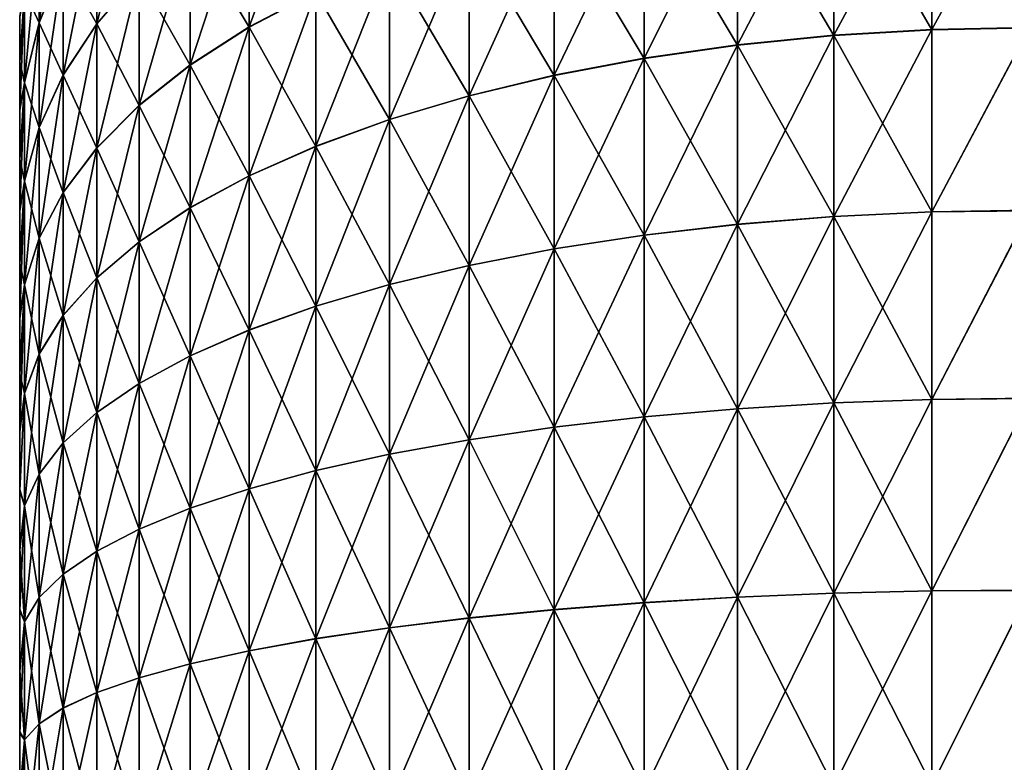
# Model space of a CAD drawing. Header units: metres. Extents: x -105 to 105, y -72 to 59.
# Tile 14 of 256: x -92 to -90.05, y 13.98 to 15.45. Entities that reach past the tile are written whole.
import ezdxf

# ---------------------------------------------------------------- set-up
doc = ezdxf.new("R2010")
doc.units = ezdxf.units.M
doc.layers.add('solid_509431_AD150_SW0001', color=7, linetype='CONTINUOUS')

msp = doc.modelspace()

# ---------------------------------------------------------------- linework, layer by layer
at = {"layer": 'solid_509431_AD150_SW0001'}
for points in [[(-91.413239, 15.800793, 15.495095), (-91.545273, 15.721218, 15.373298), (-91.545273, 15.439367, 15.541245)], [(-91.413239, 15.508612, 15.669197), (-91.413239, 15.800793, 15.495095), (-91.545273, 15.439367, 15.541245)], [(-91.763474, 15.787875, 14.925222), (-91.847534, 15.678806, 14.78509), (-91.847534, 15.445674, 14.951545)], [(-91.763474, 15.542798, 15.100204), (-91.763474, 15.787875, 14.925222), (-91.847534, 15.445674, 14.951545)], [(-90.193298, 15.782496, 16.175293), (-90.38768, 15.768899, 16.150166), (-90.38768, 15.422731, 16.319397)], [(-90.193298, 15.434207, 16.34556), (-90.193298, 15.782496, 16.175293), (-90.38768, 15.422731, 16.319397)], [(-90.193298, 15.781953, -16.175556), (-90.193298, 15.433847, -16.345722), (-90.38768, 15.768358, -16.150427)], [(-90.193298, 15.434207, 16.34556), (-90, 15.437968, 16.354136), (-90, 15.786953, 16.183527)], [(-90.193298, 15.434207, 16.34556), (-90, 15.786953, 16.183527), (-90.193298, 15.782496, 16.175293)], [(-90.193298, 15.781953, -16.175556), (-90, 15.786595, -16.183722), (-90, 15.437317, -16.354422)], [(-90.193298, 15.781953, -16.175556), (-90, 15.437317, -16.354422), (-90.193298, 15.433847, -16.345722)], [(-91.913765, 15.772123, 14.46387), (-91.961533, 15.643053, 14.323662), (-91.961533, 15.448147, 14.488739)], [(-91.913765, 15.565198, 14.639127), (-91.913765, 15.772123, 14.46387), (-91.961533, 15.448147, 14.488739)], [(-90.38768, 15.768899, 16.150166), (-90.578316, 15.746289, 16.108387), (-90.578316, 15.403649, 16.275894)], [(-90.38768, 15.422731, 16.319397), (-90.38768, 15.768899, 16.150166), (-90.578316, 15.403649, 16.275894)], [(-90.38768, 15.768358, -16.150427), (-90.38768, 15.422373, -16.319557), (-90.578316, 15.745754, -16.108646)], [(-90.193298, 15.433847, -16.345722), (-90.38768, 15.422373, -16.319557), (-90.38768, 15.768358, -16.150427)], [(-90.578316, 15.746289, 16.108387), (-90.763374, 15.714887, 16.050362), (-90.763374, 15.377146, 16.215473)], [(-90.578316, 15.403649, 16.275894), (-90.578316, 15.746289, 16.108387), (-90.763374, 15.377146, 16.215473)], [(-90.578316, 15.745754, -16.108646), (-90.578316, 15.403295, -16.276054), (-90.763374, 15.714359, -16.050617)], [(-90.38768, 15.422373, -16.319557), (-90.578316, 15.403295, -16.276054), (-90.578316, 15.745754, -16.108646)], [(-91.545273, 15.721218, 15.373298), (-91.662392, 15.634943, 15.241242), (-91.662392, 15.364291, 15.402515)], [(-91.545273, 15.439367, 15.541245), (-91.545273, 15.721218, 15.373298), (-91.662392, 15.364291, 15.402515)], [(-91.545273, 15.72069, -15.373627), (-91.545273, 15.438907, -15.541468), (-91.662392, 15.634435, -15.241559)], [(-91.413239, 15.508135, -15.669429), (-91.545273, 15.438907, -15.541468), (-91.545273, 15.72069, -15.373627)], [(-90.763374, 15.714887, 16.050362), (-90.941063, 15.674994, 15.976645), (-90.941063, 15.343476, 16.138714)], [(-90.763374, 15.377146, 16.215473), (-90.763374, 15.714887, 16.050362), (-90.941063, 15.343476, 16.138714)], [(-90.763374, 15.714359, -16.050617), (-90.763374, 15.376797, -16.21563), (-90.941063, 15.674477, -15.976896)], [(-90.578316, 15.403295, -16.276054), (-90.763374, 15.376797, -16.21563), (-90.763374, 15.714359, -16.050617)], [(-91.847534, 15.678806, 14.78509), (-91.913765, 15.565198, 14.639127), (-91.913765, 15.344507, 14.796698)], [(-91.847534, 15.445674, 14.951545), (-91.847534, 15.678806, 14.78509), (-91.913765, 15.344507, 14.796698)], [(-91.847534, 15.67833, -14.785457), (-91.847534, 15.445211, -14.951833), (-91.913765, 15.564748, -14.639473)], [(-91.763474, 15.542313, -15.100507), (-91.847534, 15.445211, -14.951833), (-91.847534, 15.67833, -14.785457)], [(-90.941063, 15.674994, 15.976645), (-91.109673, 15.626996, 15.887954), (-91.109673, 15.302967, 16.046362)], [(-90.941063, 15.343476, 16.138714), (-90.941063, 15.674994, 15.976645), (-91.109673, 15.302967, 16.046362)], [(-90.941063, 15.674477, -15.976896), (-90.941063, 15.343134, -16.138868), (-91.109673, 15.626491, -15.888199)], [(-90.763374, 15.376797, -16.21563), (-90.941063, 15.343134, -16.138868), (-90.941063, 15.674477, -15.976896)], [(-91.961533, 15.643053, 14.323662), (-91.990372, 15.511431, 14.180681), (-91.990372, 15.328781, 14.335378)], [(-91.961533, 15.448147, 14.488739), (-91.961533, 15.643053, 14.323662), (-91.990372, 15.328781, 14.335378)], [(-91.961533, 15.64264, -14.324018), (-91.961533, 15.447722, -14.489065), (-91.990372, 15.511045, -14.181016)], [(-91.913765, 15.564748, -14.639473), (-91.961533, 15.447722, -14.489065), (-91.961533, 15.64264, -14.324018)], [(-91.662392, 15.634943, 15.241242), (-91.763474, 15.542798, 15.100204), (-91.763474, 15.284108, 15.254351)], [(-91.662392, 15.364291, 15.402515), (-91.662392, 15.634943, 15.241242), (-91.763474, 15.284108, 15.254351)], [(-91.662392, 15.634435, -15.241559), (-91.662392, 15.363849, -15.40273), (-91.763474, 15.542313, -15.100507)], [(-91.545273, 15.438907, -15.541468), (-91.662392, 15.363849, -15.40273), (-91.662392, 15.634435, -15.241559)], [(-91.109673, 15.626996, 15.887954), (-91.26757, 15.571357, 15.78514), (-91.26757, 15.256007, 15.939304)], [(-91.109673, 15.302967, 16.046362), (-91.109673, 15.626996, 15.887954), (-91.26757, 15.256007, 15.939304)], [(-91.109673, 15.626491, -15.888199), (-91.109673, 15.302632, -16.046513), (-91.26757, 15.570864, -15.785378)], [(-90.941063, 15.343134, -16.138868), (-91.109673, 15.302632, -16.046513), (-91.109673, 15.626491, -15.888199)], [(-91.913765, 15.565198, 14.639127), (-91.961533, 15.448147, 14.488739), (-91.961533, 15.240273, 14.637156)], [(-91.913765, 15.344507, 14.796698), (-91.913765, 15.565198, 14.639127), (-91.961533, 15.240273, 14.637156)], [(-91.913765, 15.564748, -14.639473), (-91.913765, 15.344069, -14.79697), (-91.961533, 15.447722, -14.489065)], [(-91.847534, 15.445211, -14.951833), (-91.913765, 15.344069, -14.79697), (-91.913765, 15.564748, -14.639473)], [(-91.26757, 15.571357, 15.78514), (-91.413239, 15.508612, 15.669197), (-91.413239, 15.203051, 15.818577)], [(-91.26757, 15.256007, 15.939304), (-91.26757, 15.571357, 15.78514), (-91.413239, 15.203051, 15.818577)], [(-91.26757, 15.570864, -15.785378), (-91.26757, 15.255681, -15.939451), (-91.413239, 15.508135, -15.669429)], [(-91.109673, 15.302632, -16.046513), (-91.26757, 15.255681, -15.939451), (-91.26757, 15.570864, -15.785378)], [(-91.763474, 15.542798, 15.100204), (-91.847534, 15.445674, 14.951545), (-91.847534, 15.199592, 15.098178)], [(-91.763474, 15.284108, 15.254351), (-91.763474, 15.542798, 15.100204), (-91.847534, 15.199592, 15.098178)], [(-91.763474, 15.542313, -15.100507), (-91.763474, 15.283686, -15.254555), (-91.847534, 15.445211, -14.951833)], [(-91.662392, 15.363849, -15.40273), (-91.763474, 15.283686, -15.254555), (-91.763474, 15.542313, -15.100507)], [(-91.990372, 15.511431, 14.180681), (-92, 15.459188, 13.959188), (-92, 15.368731, 14.045548)], [(-91.990372, 15.511431, 14.180681), (-92, 15.368731, 14.045548), (-92, 15.274374, 14.127626)], [(-91.990372, 15.328781, 14.335378), (-91.990372, 15.511431, 14.180681), (-92, 15.274374, 14.127626)], [(-91.990372, 15.511045, -14.181016), (-92, 15.370129, -14.044254), (-92, 15.460661, -13.957701)], [(-91.990372, 15.511045, -14.181016), (-91.990372, 15.328383, -14.335684), (-92, 15.370129, -14.044254)], [(-91.961533, 15.447722, -14.489065), (-91.990372, 15.328383, -14.335684), (-91.990372, 15.511045, -14.181016)], [(-91.413239, 15.508612, 15.669197), (-91.545273, 15.439367, 15.541245), (-91.545273, 15.144609, 15.685343)], [(-91.413239, 15.203051, 15.818577), (-91.413239, 15.508612, 15.669197), (-91.545273, 15.144609, 15.685343)], [(-91.413239, 15.508135, -15.669429), (-91.413239, 15.202735, -15.818719), (-91.545273, 15.438907, -15.541468)], [(-91.26757, 15.255681, -15.939451), (-91.413239, 15.202735, -15.818719), (-91.413239, 15.508135, -15.669429)], [(-92, 15.459188, 13.959188), (-92, 15.460661, -13.957701), (-92, 15.370129, -14.044254)], [(-92, 15.368731, 14.045548), (-92, 15.459188, 13.959188), (-92, 15.370129, -14.044254)], [(-91.961533, 15.448147, 14.488739), (-91.990372, 15.328781, 14.335378), (-91.990372, 15.133981, 14.474463)], [(-91.961533, 15.240273, 14.637156), (-91.961533, 15.448147, 14.488739), (-91.990372, 15.133981, 14.474463)], [(-91.961533, 15.447722, -14.489065), (-91.961533, 15.239862, -14.637414), (-91.990372, 15.328383, -14.335684)], [(-91.913765, 15.344069, -14.79697), (-91.961533, 15.239862, -14.637414), (-91.961533, 15.447722, -14.489065)], [(-91.847534, 15.445674, 14.951545), (-91.913765, 15.344507, 14.796698), (-91.913765, 15.111557, 14.935505)], [(-91.847534, 15.199592, 15.098178), (-91.847534, 15.445674, 14.951545), (-91.913765, 15.111557, 14.935505)], [(-91.847534, 15.445211, -14.951833), (-91.847534, 15.199189, -15.098372), (-91.913765, 15.344069, -14.79697)], [(-91.763474, 15.283686, -15.254555), (-91.847534, 15.199189, -15.098372), (-91.847534, 15.445211, -14.951833)], [(-91.545273, 15.439367, 15.541245), (-91.662392, 15.364291, 15.402515), (-91.662392, 15.081245, 15.540888)], [(-91.545273, 15.144609, 15.685343), (-91.545273, 15.439367, 15.541245), (-91.662392, 15.081245, 15.540888)], [(-91.545273, 15.438907, -15.541468), (-91.545273, 15.144304, -15.68548), (-91.662392, 15.363849, -15.40273)], [(-91.413239, 15.202735, -15.818719), (-91.545273, 15.144304, -15.68548), (-91.545273, 15.438907, -15.541468)], [(-90.193298, 15.434207, 16.34556), (-90.38768, 15.422731, 16.319397), (-90.38768, 15.06377, 16.459463)], [(-90.193298, 15.073048, 16.486485), (-90.193298, 15.434207, 16.34556), (-90.38768, 15.06377, 16.459463)], [(-90.193298, 15.433847, -16.345722), (-90.193298, 15.072915, -16.486542), (-90.38768, 15.422373, -16.319557)], [(-90.193298, 15.073048, 16.486485), (-90, 15.076088, 16.49534), (-90, 15.437968, 16.354136)], [(-90.193298, 15.073048, 16.486485), (-90, 15.437968, 16.354136), (-90.193298, 15.434207, 16.34556)], [(-90.193298, 15.072915, -16.486542), (-90, 15.437317, -16.354422), (-90, 15.075253, -16.495628)], [(-90.193298, 15.433847, -16.345722), (-90, 15.437317, -16.354422), (-90.193298, 15.072915, -16.486542)], [(-90.38768, 15.422731, 16.319397), (-90.578316, 15.403649, 16.275894), (-90.578316, 15.048347, 16.414534)], [(-90.38768, 15.06377, 16.459463), (-90.38768, 15.422731, 16.319397), (-90.578316, 15.048347, 16.414534)], [(-90.38768, 15.422373, -16.319557), (-90.38768, 15.06364, -16.459518), (-90.578316, 15.403295, -16.276054)], [(-90.193298, 15.072915, -16.486542), (-90.38768, 15.06364, -16.459518), (-90.38768, 15.422373, -16.319557)], [(-90.578316, 15.403649, 16.275894), (-90.763374, 15.377146, 16.215473), (-90.763374, 15.026923, 16.352129)], [(-90.578316, 15.048347, 16.414534), (-90.578316, 15.403649, 16.275894), (-90.763374, 15.026923, 16.352129)], [(-90.578316, 15.403295, -16.276054), (-90.578316, 15.048216, -16.414589), (-90.763374, 15.376797, -16.21563)], [(-90.38768, 15.06364, -16.459518), (-90.578316, 15.048216, -16.414589), (-90.578316, 15.403295, -16.276054)], [(-92, 15.368731, 14.045548), (-92, 15.370129, -14.044254), (-92, 15.275697, -14.126514)], [(-91.990372, 15.328383, -14.335684), (-92, 15.275697, -14.126514), (-92, 15.370129, -14.044254)], [(-92, 15.274374, 14.127626), (-92, 15.368731, 14.045548), (-92, 15.275697, -14.126514)], [(-90.763374, 15.377146, 16.215473), (-90.941063, 15.343476, 16.138714), (-90.941063, 14.999707, 16.272854)], [(-90.763374, 15.026923, 16.352129), (-90.763374, 15.377146, 16.215473), (-90.941063, 14.999707, 16.272854)], [(-90.763374, 15.376797, -16.21563), (-90.763374, 15.026794, -16.352184), (-90.941063, 15.343134, -16.138868)], [(-90.578316, 15.048216, -16.414589), (-90.763374, 15.026794, -16.352184), (-90.763374, 15.376797, -16.21563)], [(-91.662392, 15.364291, 15.402515), (-91.763474, 15.284108, 15.254351), (-91.763474, 15.013572, 15.386607)], [(-91.662392, 15.081245, 15.540888), (-91.662392, 15.364291, 15.402515), (-91.763474, 15.013572, 15.386607)], [(-91.662392, 15.363849, -15.40273), (-91.662392, 15.080954, -15.54102), (-91.763474, 15.283686, -15.254555)], [(-91.545273, 15.144304, -15.68548), (-91.662392, 15.080954, -15.54102), (-91.662392, 15.363849, -15.40273)], [(-91.990372, 15.328781, 14.335378), (-92, 15.274374, 14.127626), (-92, 15.176273, 14.20528)], [(-91.990372, 15.328781, 14.335378), (-92, 15.176273, 14.20528), (-92, 15.074606, 14.278358)], [(-91.990372, 15.133981, 14.474463), (-91.990372, 15.328781, 14.335378), (-92, 15.074606, 14.278358)], [(-91.913765, 15.344507, 14.796698), (-91.961533, 15.240273, 14.637156), (-91.961533, 15.020855, 14.767902)], [(-91.913765, 15.111557, 14.935505), (-91.913765, 15.344507, 14.796698), (-91.961533, 15.020855, 14.767902)], [(-91.913765, 15.344069, -14.79697), (-91.913765, 15.111177, -14.93569), (-91.961533, 15.239862, -14.637414)], [(-91.847534, 15.199189, -15.098372), (-91.913765, 15.111177, -14.93569), (-91.913765, 15.344069, -14.79697)], [(-90.941063, 15.343476, 16.138714), (-91.109673, 15.302967, 16.046362), (-91.109673, 14.966963, 16.177471)], [(-90.941063, 14.999707, 16.272854), (-90.941063, 15.343476, 16.138714), (-91.109673, 14.966963, 16.177471)], [(-90.941063, 15.343134, -16.138868), (-90.941063, 14.999582, -16.272907), (-91.109673, 15.302632, -16.046513)], [(-90.763374, 15.026794, -16.352184), (-90.941063, 14.999582, -16.272907), (-90.941063, 15.343134, -16.138868)], [(-91.990372, 15.328383, -14.335684), (-92, 15.177549, -14.204316), (-92, 15.275697, -14.126514)], [(-91.990372, 15.328383, -14.335684), (-91.990372, 15.133595, -14.474704), (-92, 15.177549, -14.204316)], [(-91.961533, 15.239862, -14.637414), (-91.990372, 15.133595, -14.474704), (-91.990372, 15.328383, -14.335684)], [(-91.109673, 15.302967, 16.046362), (-91.26757, 15.256007, 15.939304), (-91.26757, 14.929004, 16.066902)], [(-91.109673, 14.966963, 16.177471), (-91.109673, 15.302967, 16.046362), (-91.26757, 14.929004, 16.066902)], [(-91.109673, 15.302632, -16.046513), (-91.109673, 14.96684, -16.177525), (-91.26757, 15.255681, -15.939451)], [(-90.941063, 14.999582, -16.272907), (-91.109673, 14.96684, -16.177525), (-91.109673, 15.302632, -16.046513)], [(-92, 15.274374, 14.127626), (-92, 15.275697, -14.126514), (-92, 15.177549, -14.204316)], [(-92, 15.176273, 14.20528), (-92, 15.274374, 14.127626), (-92, 15.177549, -14.204316)], [(-91.763474, 15.284108, 15.254351), (-91.847534, 15.199592, 15.098178), (-91.847534, 14.942241, 15.223989)], [(-91.763474, 15.013572, 15.386607), (-91.763474, 15.284108, 15.254351), (-91.847534, 14.942241, 15.223989)], [(-91.763474, 15.283686, -15.254555), (-91.763474, 15.013292, -15.386733), (-91.847534, 15.199189, -15.098372)], [(-91.662392, 15.080954, -15.54102), (-91.763474, 15.013292, -15.386733), (-91.763474, 15.283686, -15.254555)], [(-91.26757, 15.256007, 15.939304), (-91.413239, 15.203051, 15.818577), (-91.413239, 14.886198, 15.942213)], [(-91.26757, 14.929004, 16.066902), (-91.26757, 15.256007, 15.939304), (-91.413239, 14.886198, 15.942213)], [(-91.26757, 15.255681, -15.939451), (-91.26757, 14.928885, -16.066954), (-91.413239, 15.202735, -15.818719)], [(-91.109673, 14.96684, -16.177525), (-91.26757, 14.928885, -16.066954), (-91.26757, 15.255681, -15.939451)], [(-91.961533, 15.240273, 14.637156), (-91.990372, 15.133981, 14.474463), (-91.990372, 14.92836, 14.596986)], [(-91.961533, 15.020855, 14.767902), (-91.961533, 15.240273, 14.637156), (-91.990372, 14.92836, 14.596986)], [(-91.961533, 15.239862, -14.637414), (-91.961533, 15.020497, -14.768076), (-91.990372, 15.133595, -14.474704)], [(-91.913765, 15.111177, -14.93569), (-91.961533, 15.020497, -14.768076), (-91.961533, 15.239862, -14.637414)], [(-91.847534, 15.199592, 15.098178), (-91.913765, 15.111557, 14.935505), (-91.913765, 14.867941, 15.054602)], [(-91.847534, 14.942241, 15.223989), (-91.847534, 15.199592, 15.098178), (-91.913765, 14.867941, 15.054602)], [(-91.847534, 15.199189, -15.098372), (-91.847534, 14.941975, -15.224109), (-91.913765, 15.111177, -14.93569)], [(-91.763474, 15.013292, -15.386733), (-91.847534, 14.941975, -15.224109), (-91.847534, 15.199189, -15.098372)], [(-91.413239, 15.203051, 15.818577), (-91.545273, 15.144609, 15.685343), (-91.545273, 14.838959, 15.804608)], [(-91.413239, 14.886198, 15.942213), (-91.413239, 15.203051, 15.818577), (-91.545273, 14.838959, 15.804608)], [(-91.413239, 15.202735, -15.818719), (-91.413239, 14.886083, -15.942263), (-91.545273, 15.144304, -15.68548)], [(-91.26757, 14.928885, -16.066954), (-91.413239, 14.886083, -15.942263), (-91.413239, 15.202735, -15.818719)], [(-92, 15.176273, 14.20528), (-92, 15.177549, -14.204316), (-92, 15.075887, -14.277474)], [(-91.990372, 15.133595, -14.474704), (-92, 15.075887, -14.277474), (-92, 15.177549, -14.204316)], [(-92, 15.074606, 14.278358), (-92, 15.176273, 14.20528), (-92, 15.075887, -14.277474)], [(-91.990372, 15.133981, 14.474463), (-92, 15.074606, 14.278358), (-92, 14.969606, 14.346674)], [(-91.990372, 15.133981, 14.474463), (-92, 14.969606, 14.346674), (-92, 14.861465, 14.410095)], [(-91.990372, 14.92836, 14.596986), (-91.990372, 15.133981, 14.474463), (-92, 14.861465, 14.410095)], [(-91.990372, 15.133595, -14.474704), (-92, 14.97098, -14.345809), (-92, 15.075887, -14.277474)], [(-91.990372, 15.133595, -14.474704), (-91.990372, 14.928024, -14.597149), (-92, 14.97098, -14.345809)], [(-91.961533, 15.020497, -14.768076), (-91.990372, 14.928024, -14.597149), (-91.990372, 15.133595, -14.474704)], [(-91.545273, 15.144609, 15.685343), (-91.662392, 15.081245, 15.540888), (-91.662392, 14.787741, 15.655415)], [(-91.545273, 14.838959, 15.804608), (-91.545273, 15.144609, 15.685343), (-91.662392, 14.787741, 15.655415)], [(-91.545273, 15.144304, -15.68548), (-91.545273, 14.838847, -15.804656), (-91.662392, 15.080954, -15.54102)], [(-91.413239, 14.886083, -15.942263), (-91.545273, 14.838847, -15.804656), (-91.545273, 15.144304, -15.68548)], [(-91.913765, 15.111557, 14.935505), (-91.961533, 15.020855, 14.767902), (-91.961533, 14.791389, 14.880081)], [(-91.913765, 14.867941, 15.054602), (-91.913765, 15.111557, 14.935505), (-91.961533, 14.791389, 14.880081)], [(-91.913765, 15.111177, -14.93569), (-91.913765, 14.867689, -15.054715), (-91.961533, 15.020497, -14.768076)], [(-91.847534, 14.941975, -15.224109), (-91.913765, 14.867689, -15.054715), (-91.913765, 15.111177, -14.93569)], [(-92, 15.074606, 14.278358), (-92, 15.075887, -14.277474), (-92, 14.97098, -14.345809)], [(-91.662392, 15.081245, 15.540888), (-91.763474, 15.013572, 15.386607), (-91.763474, 14.733038, 15.496072)], [(-91.662392, 14.787741, 15.655415), (-91.662392, 15.081245, 15.540888), (-91.763474, 14.733038, 15.496072)], [(-91.662392, 15.080954, -15.54102), (-91.662392, 14.787633, -15.65546), (-91.763474, 15.013292, -15.386733)], [(-91.545273, 14.838847, -15.804656), (-91.662392, 14.787633, -15.65546), (-91.662392, 15.080954, -15.54102)], [(-90.193298, 14.701484, 16.597105), (-90, 14.703782, 16.606182), (-90, 15.076088, 16.49534)], [(-90.193298, 14.701484, 16.597105), (-90, 15.076088, 16.49534), (-90.193298, 15.073048, 16.486485)], [(-90.193298, 14.701482, -16.597116), (-90, 15.075253, -16.495628), (-90, 14.702862, -16.606415)], [(-90.193298, 15.072915, -16.486542), (-90, 15.075253, -16.495628), (-90.193298, 14.701482, -16.597116)], [(-92, 14.969606, 14.346674), (-92, 15.074606, 14.278358), (-92, 14.97098, -14.345809)], [(-90.38768, 15.06377, 16.459463), (-90.578316, 15.048347, 16.414534), (-90.578316, 14.682808, 16.523359)], [(-90.38768, 14.694469, 16.569408), (-90.38768, 15.06377, 16.459463), (-90.578316, 14.682808, 16.523359)], [(-90.38768, 15.06364, -16.459518), (-90.38768, 14.694468, -16.56942), (-90.578316, 15.048216, -16.414589)], [(-90.193298, 15.073048, 16.486485), (-90.38768, 15.06377, 16.459463), (-90.38768, 14.694469, 16.569408)], [(-90.193298, 14.701484, 16.597105), (-90.193298, 15.073048, 16.486485), (-90.38768, 14.694469, 16.569408)], [(-90.193298, 15.072915, -16.486542), (-90.193298, 14.701482, -16.597116), (-90.38768, 15.06364, -16.459518)], [(-90.193298, 14.701482, -16.597116), (-90.38768, 14.694468, -16.56942), (-90.38768, 15.06364, -16.459518)], [(-90.578316, 15.048347, 16.414534), (-90.763374, 15.026923, 16.352129), (-90.763374, 14.666612, 16.459398)], [(-90.578316, 14.682808, 16.523359), (-90.578316, 15.048347, 16.414534), (-90.763374, 14.666612, 16.459398)], [(-90.578316, 15.048216, -16.414589), (-90.578316, 14.682807, -16.523371), (-90.763374, 15.026794, -16.352184)], [(-90.38768, 14.694468, -16.56942), (-90.578316, 14.682807, -16.523371), (-90.578316, 15.048216, -16.414589)], [(-91.961533, 15.020855, 14.767902), (-91.990372, 14.92836, 14.596986), (-91.990372, 14.713324, 14.702111)], [(-91.961533, 14.791389, 14.880081), (-91.961533, 15.020855, 14.767902), (-91.990372, 14.713324, 14.702111)], [(-91.961533, 15.020497, -14.768076), (-91.961533, 14.791152, -14.880188), (-91.990372, 14.928024, -14.597149)], [(-91.913765, 14.867689, -15.054715), (-91.961533, 14.791152, -14.880188), (-91.961533, 15.020497, -14.768076)], [(-90.763374, 15.026923, 16.352129), (-90.941063, 14.999707, 16.272854), (-90.941063, 14.646035, 16.378147)], [(-90.763374, 14.666612, 16.459398), (-90.763374, 15.026923, 16.352129), (-90.941063, 14.646035, 16.378147)], [(-90.763374, 15.026794, -16.352184), (-90.763374, 14.666611, -16.45941), (-90.941063, 14.999582, -16.272907)], [(-90.578316, 14.682807, -16.523371), (-90.763374, 14.666611, -16.45941), (-90.763374, 15.026794, -16.352184)], [(-91.763474, 15.013572, 15.386607), (-91.847534, 14.942241, 15.223989), (-91.847534, 14.67538, 15.328118)], [(-91.763474, 14.733038, 15.496072), (-91.763474, 15.013572, 15.386607), (-91.847534, 14.67538, 15.328118)], [(-91.763474, 15.013292, -15.386733), (-91.763474, 14.732936, -15.496116), (-91.847534, 14.941975, -15.224109)], [(-91.662392, 14.787633, -15.65546), (-91.763474, 14.732936, -15.496116), (-91.763474, 15.013292, -15.386733)], [(-90.941063, 14.999707, 16.272854), (-91.109673, 14.966963, 16.177471), (-91.109673, 14.621279, 16.280386)], [(-90.941063, 14.646035, 16.378147), (-90.941063, 14.999707, 16.272854), (-91.109673, 14.621279, 16.280386)], [(-90.941063, 14.999582, -16.272907), (-90.941063, 14.646034, -16.378159), (-91.109673, 14.96684, -16.177525)], [(-90.763374, 14.666611, -16.45941), (-90.941063, 14.646034, -16.378159), (-90.941063, 14.999582, -16.272907)], [(-92, 14.969606, 14.346674), (-92, 14.97098, -14.345809), (-92, 14.863027, -14.409209)], [(-91.990372, 14.928024, -14.597149), (-92, 14.863027, -14.409209), (-92, 14.97098, -14.345809)], [(-92, 14.861465, 14.410095), (-92, 14.969606, 14.346674), (-92, 14.863027, -14.409209)], [(-91.109673, 14.966963, 16.177471), (-91.26757, 14.929004, 16.066902), (-91.26757, 14.592581, 16.167059)], [(-91.109673, 14.621279, 16.280386), (-91.109673, 14.966963, 16.177471), (-91.26757, 14.592581, 16.167059)], [(-91.109673, 14.96684, -16.177525), (-91.109673, 14.621278, -16.280397), (-91.26757, 14.928885, -16.066954)], [(-90.941063, 14.646034, -16.378159), (-91.109673, 14.621278, -16.280397), (-91.109673, 14.96684, -16.177525)], [(-91.847534, 14.942241, 15.223989), (-91.913765, 14.867941, 15.054602), (-91.913765, 14.615321, 15.153174)], [(-91.847534, 14.67538, 15.328118), (-91.847534, 14.942241, 15.223989), (-91.913765, 14.615321, 15.153174)], [(-91.847534, 14.941975, -15.224109), (-91.847534, 14.675282, -15.32816), (-91.913765, 14.867689, -15.054715)], [(-91.763474, 14.732936, -15.496116), (-91.847534, 14.675282, -15.32816), (-91.847534, 14.941975, -15.224109)], [(-91.990372, 14.92836, 14.596986), (-92, 14.861465, 14.410095), (-92, 14.750374, 14.468492)], [(-91.990372, 14.92836, 14.596986), (-92, 14.750374, 14.468492), (-92, 14.636676, 14.521664)], [(-91.990372, 14.713324, 14.702111), (-91.990372, 14.92836, 14.596986), (-92, 14.636676, 14.521664)], [(-91.990372, 14.928024, -14.597149), (-92, 14.752219, -14.467566), (-92, 14.863027, -14.409209)], [(-91.990372, 14.928024, -14.597149), (-91.990372, 14.713102, -14.702211), (-92, 14.752219, -14.467566)], [(-91.961533, 14.791152, -14.880188), (-91.990372, 14.713102, -14.702211), (-91.990372, 14.928024, -14.597149)], [(-91.26757, 14.929004, 16.066902), (-91.413239, 14.886198, 15.942213), (-91.413239, 14.560218, 16.039261)], [(-91.26757, 14.592581, 16.167059), (-91.26757, 14.929004, 16.066902), (-91.413239, 14.560218, 16.039261)], [(-91.26757, 14.928885, -16.066954), (-91.26757, 14.59258, -16.16707), (-91.413239, 14.886083, -15.942263)], [(-91.109673, 14.621278, -16.280397), (-91.26757, 14.59258, -16.16707), (-91.26757, 14.928885, -16.066954)], [(-91.413239, 14.886198, 15.942213), (-91.545273, 14.838959, 15.804608), (-91.545273, 14.524503, 15.898226)], [(-91.413239, 14.560218, 16.039261), (-91.413239, 14.886198, 15.942213), (-91.545273, 14.524503, 15.898226)], [(-91.413239, 14.886083, -15.942263), (-91.413239, 14.560217, -16.039272), (-91.545273, 14.838847, -15.804656)], [(-91.26757, 14.59258, -16.16707), (-91.413239, 14.560217, -16.039272), (-91.413239, 14.886083, -15.942263)], [(-92, 14.861465, 14.410095), (-92, 14.863027, -14.409209), (-92, 14.752219, -14.467566)], [(-92, 14.750374, 14.468492), (-92, 14.861465, 14.410095), (-92, 14.752219, -14.467566)], [(-91.913765, 14.867941, 15.054602), (-91.961533, 14.791389, 14.880081), (-91.961533, 14.553443, 14.972928)], [(-91.913765, 14.615321, 15.153174), (-91.913765, 14.867941, 15.054602), (-91.961533, 14.553443, 14.972928)], [(-91.913765, 14.867689, -15.054715), (-91.913765, 14.61523, -15.153214), (-91.961533, 14.791152, -14.880188)], [(-91.847534, 14.675282, -15.32816), (-91.913765, 14.61523, -15.153214), (-91.913765, 14.867689, -15.054715)], [(-91.545273, 14.838959, 15.804608), (-91.662392, 14.787741, 15.655415), (-91.662392, 14.48578, 15.745312)], [(-91.545273, 14.524503, 15.898226), (-91.545273, 14.838959, 15.804608), (-91.662392, 14.48578, 15.745312)], [(-91.545273, 14.838847, -15.804656), (-91.545273, 14.524502, -15.898235), (-91.662392, 14.787633, -15.65546)], [(-91.413239, 14.560217, -16.039272), (-91.545273, 14.524502, -15.898235), (-91.545273, 14.838847, -15.804656)], [(-91.961533, 14.791389, 14.880081), (-91.990372, 14.713324, 14.702111), (-91.990372, 14.490341, 14.789119)], [(-91.961533, 14.553443, 14.972928), (-91.961533, 14.791389, 14.880081), (-91.990372, 14.490341, 14.789119)], [(-91.961533, 14.791152, -14.880188), (-91.961533, 14.553356, -14.972966), (-91.990372, 14.713102, -14.702211)], [(-91.913765, 14.61523, -15.153214), (-91.961533, 14.553356, -14.972966), (-91.961533, 14.791152, -14.880188)], [(-91.662392, 14.787741, 15.655415), (-91.763474, 14.733038, 15.496072), (-91.763474, 14.444423, 15.581996)], [(-91.662392, 14.48578, 15.745312), (-91.662392, 14.787741, 15.655415), (-91.763474, 14.444423, 15.581996)], [(-91.662392, 14.787633, -15.65546), (-91.662392, 14.485779, -15.745321), (-91.763474, 14.732936, -15.496116)], [(-91.545273, 14.524502, -15.898235), (-91.662392, 14.485779, -15.745321), (-91.662392, 14.787633, -15.65546)], [(-92, 14.750374, 14.468492), (-92, 14.752219, -14.467566), (-92, 14.638809, -14.520727)], [(-91.990372, 14.713102, -14.702211), (-92, 14.638809, -14.520727), (-92, 14.752219, -14.467566)], [(-92, 14.636676, 14.521664), (-92, 14.750374, 14.468492), (-92, 14.638809, -14.520727)], [(-91.763474, 14.733038, 15.496072), (-91.847534, 14.67538, 15.328118), (-91.847534, 14.400831, 15.409855)], [(-91.763474, 14.444423, 15.581996), (-91.763474, 14.733038, 15.496072), (-91.847534, 14.400831, 15.409855)], [(-91.763474, 14.732936, -15.496116), (-91.763474, 14.444423, -15.582006), (-91.847534, 14.675282, -15.32816)], [(-91.662392, 14.485779, -15.745321), (-91.763474, 14.444423, -15.582006), (-91.763474, 14.732936, -15.496116)], [(-91.990372, 14.713324, 14.702111), (-92, 14.636676, 14.521664), (-92, 14.520697, 14.569472)], [(-91.990372, 14.490341, 14.789119), (-91.990372, 14.713324, 14.702111), (-92, 14.520697, 14.569472)], [(-91.990372, 14.713102, -14.702211), (-92, 14.523067, -14.568564), (-92, 14.638809, -14.520727)], [(-91.990372, 14.713102, -14.702211), (-91.990372, 14.49026, -14.789155), (-92, 14.523067, -14.568564)], [(-91.961533, 14.553356, -14.972966), (-91.990372, 14.49026, -14.789155), (-91.990372, 14.713102, -14.702211)], [(-90.38768, 14.694469, 16.569408), (-90.578316, 14.682808, 16.523359), (-90.578316, 14.309532, 16.601627)], [(-90.38768, 14.317351, 16.648483), (-90.38768, 14.694469, 16.569408), (-90.578316, 14.309532, 16.601627)], [(-90.38768, 14.694468, -16.56942), (-90.38768, 14.317221, -16.648449), (-90.578316, 14.682807, -16.523371)], [(-90.193298, 14.701484, 16.597105), (-90.38768, 14.694469, 16.569408), (-90.38768, 14.317351, 16.648483)], [(-90.193298, 14.322054, 16.676662), (-90.193298, 14.701484, 16.597105), (-90.38768, 14.317351, 16.648483)], [(-90.193298, 14.701482, -16.597116), (-90.193298, 14.321923, -16.676628), (-90.38768, 14.694468, -16.56942)], [(-90.193298, 14.321923, -16.676628), (-90.38768, 14.317221, -16.648449), (-90.38768, 14.694468, -16.56942)], [(-90.193298, 14.322054, 16.676662), (-90, 14.323594, 16.685898), (-90, 14.703782, 16.606182)], [(-90.193298, 14.322054, 16.676662), (-90, 14.703782, 16.606182), (-90.193298, 14.701484, 16.597105)], [(-90.193298, 14.321923, -16.676628), (-90, 14.702862, -16.606415), (-90, 14.322665, -16.686054)], [(-90.193298, 14.701482, -16.597116), (-90, 14.702862, -16.606415), (-90.193298, 14.321923, -16.676628)], [(-91.847534, 14.67538, 15.328118), (-91.913765, 14.615321, 15.153174), (-91.913765, 14.355425, 15.230549)], [(-91.847534, 14.400831, 15.409855), (-91.847534, 14.67538, 15.328118), (-91.913765, 14.355425, 15.230549)], [(-91.847534, 14.675282, -15.32816), (-91.847534, 14.40083, -15.409864), (-91.913765, 14.61523, -15.153214)], [(-91.763474, 14.444423, -15.582006), (-91.847534, 14.40083, -15.409864), (-91.847534, 14.675282, -15.32816)], [(-90.763374, 14.666612, 16.459398), (-90.941063, 14.646035, 16.378147), (-90.941063, 14.284877, 16.453875)], [(-90.763374, 14.298673, 16.536549), (-90.763374, 14.666612, 16.459398), (-90.941063, 14.284877, 16.453875)], [(-90.763374, 14.666611, -16.45941), (-90.763374, 14.298546, -16.536514), (-90.941063, 14.646034, -16.378159)], [(-90.578316, 14.682808, 16.523359), (-90.763374, 14.666612, 16.459398), (-90.763374, 14.298673, 16.536549)], [(-90.578316, 14.309532, 16.601627), (-90.578316, 14.682808, 16.523359), (-90.763374, 14.298673, 16.536549)], [(-90.578316, 14.682807, -16.523371), (-90.578316, 14.309403, -16.601593), (-90.763374, 14.666611, -16.45941)], [(-90.578316, 14.309403, -16.601593), (-90.763374, 14.298546, -16.536514), (-90.763374, 14.666611, -16.45941)], [(-90.38768, 14.317221, -16.648449), (-90.578316, 14.309403, -16.601593), (-90.578316, 14.682807, -16.523371)], [(-90.941063, 14.646035, 16.378147), (-91.109673, 14.621279, 16.280386), (-91.109673, 14.268278, 16.354403)], [(-90.941063, 14.284877, 16.453875), (-90.941063, 14.646035, 16.378147), (-91.109673, 14.268278, 16.354403)], [(-90.941063, 14.646034, -16.378159), (-90.941063, 14.284752, -16.45384), (-91.109673, 14.621278, -16.280397)], [(-90.763374, 14.298546, -16.536514), (-90.941063, 14.284752, -16.45384), (-90.941063, 14.646034, -16.378159)], [(-92, 14.636676, 14.521664), (-92, 14.638809, -14.520727), (-92, 14.523067, -14.568564)], [(-92, 14.520697, 14.569472), (-92, 14.636676, 14.521664), (-92, 14.523067, -14.568564)], [(-91.913765, 14.615321, 15.153174), (-91.961533, 14.553443, 14.972928), (-91.961533, 14.308641, 15.045809)], [(-91.913765, 14.355425, 15.230549), (-91.913765, 14.615321, 15.153174), (-91.961533, 14.308641, 15.045809)], [(-91.913765, 14.61523, -15.153214), (-91.913765, 14.355424, -15.230557), (-91.961533, 14.553356, -14.972966)], [(-91.847534, 14.40083, -15.409864), (-91.913765, 14.355424, -15.230557), (-91.913765, 14.61523, -15.153214)], [(-91.109673, 14.621279, 16.280386), (-91.26757, 14.592581, 16.167059), (-91.26757, 14.249036, 16.239094)], [(-91.109673, 14.268278, 16.354403), (-91.109673, 14.621279, 16.280386), (-91.26757, 14.249036, 16.239094)], [(-91.109673, 14.621278, -16.280397), (-91.109673, 14.268156, -16.35437), (-91.26757, 14.59258, -16.16707)], [(-90.941063, 14.284752, -16.45384), (-91.109673, 14.268156, -16.35437), (-91.109673, 14.621278, -16.280397)], [(-91.26757, 14.592581, 16.167059), (-91.413239, 14.560218, 16.039261), (-91.413239, 14.227337, 16.10906)], [(-91.26757, 14.249036, 16.239094), (-91.26757, 14.592581, 16.167059), (-91.413239, 14.227337, 16.10906)], [(-91.26757, 14.59258, -16.16707), (-91.26757, 14.248918, -16.239061), (-91.413239, 14.560217, -16.039272)], [(-91.109673, 14.268156, -16.35437), (-91.26757, 14.248918, -16.239061), (-91.26757, 14.59258, -16.16707)], [(-91.961533, 14.553443, 14.972928), (-91.990372, 14.490341, 14.789119), (-91.990372, 14.260935, 14.857416)], [(-91.961533, 14.308641, 15.045809), (-91.961533, 14.553443, 14.972928), (-91.990372, 14.260935, 14.857416)], [(-91.961533, 14.553356, -14.972966), (-91.961533, 14.308641, -15.045816), (-91.990372, 14.49026, -14.789155)], [(-91.913765, 14.355424, -15.230557), (-91.961533, 14.308641, -15.045816), (-91.961533, 14.553356, -14.972966)], [(-91.413239, 14.560218, 16.039261), (-91.545273, 14.524503, 15.898226), (-91.545273, 14.203391, 15.965555)], [(-91.413239, 14.227337, 16.10906), (-91.413239, 14.560218, 16.039261), (-91.545273, 14.203391, 15.965555)], [(-91.413239, 14.560217, -16.039272), (-91.413239, 14.227222, -16.10903), (-91.545273, 14.524502, -15.898235)], [(-91.26757, 14.248918, -16.239061), (-91.413239, 14.227222, -16.10903), (-91.413239, 14.560217, -16.039272)], [(-92, 14.520697, 14.569472), (-92, 14.523067, -14.568564), (-92, 14.405235, -14.610979)], [(-91.990372, 14.49026, -14.789155), (-92, 14.405235, -14.610979), (-92, 14.523067, -14.568564)], [(-92, 14.402716, 14.611812), (-92, 14.520697, 14.569472), (-92, 14.405235, -14.610979)], [(-91.990372, 14.490341, 14.789119), (-92, 14.520697, 14.569472), (-92, 14.402716, 14.611812)], [(-91.545273, 14.524503, 15.898226), (-91.662392, 14.48578, 15.745312), (-91.662392, 14.177427, 15.809966)], [(-91.545273, 14.203391, 15.965555), (-91.545273, 14.524503, 15.898226), (-91.662392, 14.177427, 15.809966)], [(-91.545273, 14.524502, -15.898235), (-91.545273, 14.20328, -15.965526), (-91.662392, 14.485779, -15.745321)], [(-91.413239, 14.227222, -16.10903), (-91.545273, 14.20328, -15.965526), (-91.545273, 14.524502, -15.898235)], [(-91.990372, 14.490341, 14.789119), (-92, 14.402716, 14.611812), (-92, 14.283072, 14.648575)], [(-91.990372, 14.260935, 14.857416), (-91.990372, 14.490341, 14.789119), (-92, 14.283072, 14.648575)], [(-91.990372, 14.49026, -14.789155), (-91.990372, 14.260934, -14.857424), (-92, 14.405235, -14.610979)], [(-91.961533, 14.308641, -15.045816), (-91.990372, 14.260934, -14.857424), (-91.990372, 14.49026, -14.789155)], [(-91.662392, 14.48578, 15.745312), (-91.763474, 14.444423, 15.581996), (-91.763474, 14.149698, 15.643794)], [(-91.662392, 14.177427, 15.809966), (-91.662392, 14.48578, 15.745312), (-91.763474, 14.149698, 15.643794)], [(-91.662392, 14.485779, -15.745321), (-91.662392, 14.177321, -15.809938), (-91.763474, 14.444423, -15.582006)], [(-91.545273, 14.20328, -15.965526), (-91.662392, 14.177321, -15.809938), (-91.662392, 14.485779, -15.745321)], [(-91.763474, 14.444423, -15.582006), (-91.763474, 14.149597, -15.643766), (-91.847534, 14.40083, -15.409864)], [(-91.763474, 14.444423, 15.581996), (-91.847534, 14.400831, 15.409855), (-91.847534, 14.12047, 15.46864)], [(-91.763474, 14.149698, 15.643794), (-91.763474, 14.444423, 15.581996), (-91.847534, 14.12047, 15.46864)], [(-91.662392, 14.177321, -15.809938), (-91.763474, 14.149597, -15.643766), (-91.763474, 14.444423, -15.582006)], [(-92, 14.402716, 14.611812), (-92, 14.405235, -14.610979), (-92, 14.285631, -14.647862)], [(-91.990372, 14.260934, -14.857424), (-92, 14.285631, -14.647862), (-92, 14.405235, -14.610979)], [(-92, 14.283072, 14.648575), (-92, 14.402716, 14.611812), (-92, 14.285631, -14.647862)], [(-91.847534, 14.400831, 15.409855), (-91.913765, 14.355425, 15.230549), (-91.913765, 14.090026, 15.286198)], [(-91.847534, 14.12047, 15.46864), (-91.847534, 14.400831, 15.409855), (-91.913765, 14.090026, 15.286198)], [(-91.847534, 14.40083, -15.409864), (-91.847534, 14.120374, -15.468615), (-91.913765, 14.355424, -15.230557)], [(-91.763474, 14.149597, -15.643766), (-91.847534, 14.120374, -15.468615), (-91.847534, 14.40083, -15.409864)], [(-91.913765, 14.355425, 15.230549), (-91.961533, 14.308641, 15.045809), (-91.961533, 14.058659, 15.098225)], [(-91.913765, 14.090026, 15.286198), (-91.913765, 14.355425, 15.230549), (-91.961533, 14.058659, 15.098225)], [(-91.913765, 14.355424, -15.230557), (-91.913765, 14.089934, -15.286172), (-91.961533, 14.308641, -15.045816)], [(-91.847534, 14.120374, -15.468615), (-91.913765, 14.089934, -15.286172), (-91.913765, 14.355424, -15.230557)], [(-90.38768, 14.317351, 16.648483), (-90.578316, 14.309532, 16.601627), (-90.578316, 13.931067, 16.648802)], [(-90.38768, 13.934991, 16.696144), (-90.38768, 14.317351, 16.648483), (-90.578316, 13.931067, 16.648802)], [(-90.38768, 14.317221, -16.648449), (-90.38768, 13.934711, -16.696106), (-90.578316, 14.309403, -16.601593)], [(-90.193298, 14.322054, 16.676662), (-90.38768, 14.317351, 16.648483), (-90.38768, 13.934991, 16.696144)], [(-90.193298, 13.937349, 16.724617), (-90.193298, 14.322054, 16.676662), (-90.38768, 13.934991, 16.696144)], [(-90.193298, 14.321923, -16.676628), (-90.193298, 13.937069, -16.724577), (-90.38768, 14.317221, -16.648449)], [(-90.193298, 13.937069, -16.724577), (-90.38768, 13.934711, -16.696106), (-90.38768, 14.317221, -16.648449)], [(-90.193298, 13.937349, 16.724617), (-90, 13.938123, 16.733948), (-90, 14.323594, 16.685898)], [(-90.193298, 13.937349, 16.724617), (-90, 14.323594, 16.685898), (-90.193298, 14.322054, 16.676662)], [(-90.193298, 13.937069, -16.724577), (-90, 14.322665, -16.686054), (-90, 13.937407, -16.734007)], [(-90.193298, 14.321923, -16.676628), (-90, 14.322665, -16.686054), (-90.193298, 13.937069, -16.724577)], [(-91.961533, 14.308641, -15.045816), (-91.961533, 14.058573, -15.098201), (-91.990372, 14.260934, -14.857424)], [(-91.961533, 14.308641, 15.045809), (-91.990372, 14.260935, 14.857416), (-91.990372, 14.026671, 14.906536)], [(-91.961533, 14.058659, 15.098225), (-91.961533, 14.308641, 15.045809), (-91.990372, 14.026671, 14.906536)], [(-91.913765, 14.089934, -15.286172), (-91.961533, 14.058573, -15.098201), (-91.961533, 14.308641, -15.045816)], [(-90.763374, 14.298673, 16.536549), (-90.941063, 14.284877, 16.453875), (-90.941063, 13.918697, 16.499517)], [(-90.763374, 13.925619, 16.583048), (-90.763374, 14.298673, 16.536549), (-90.941063, 13.918697, 16.499517)], [(-90.763374, 14.298546, -16.536514), (-90.763374, 13.925346, -16.583012), (-90.941063, 14.284752, -16.45384)], [(-90.578316, 14.309532, 16.601627), (-90.763374, 14.298673, 16.536549), (-90.763374, 13.925619, 16.583048)], [(-90.578316, 13.931067, 16.648802), (-90.578316, 14.309532, 16.601627), (-90.763374, 13.925619, 16.583048)], [(-90.578316, 14.309403, -16.601593), (-90.578316, 13.930791, -16.648764), (-90.763374, 14.298546, -16.536514)], [(-90.578316, 13.930791, -16.648764), (-90.763374, 13.925346, -16.583012), (-90.763374, 14.298546, -16.536514)], [(-90.38768, 13.934711, -16.696106), (-90.578316, 13.930791, -16.648764), (-90.578316, 14.309403, -16.601593)], [(-92, 14.283072, 14.648575), (-92, 14.285631, -14.647862), (-92, 14.16463, -14.679109)], [(-91.990372, 14.260934, -14.857424), (-92, 14.16463, -14.679109), (-92, 14.285631, -14.647862)], [(-92, 14.162169, 14.679684), (-92, 14.283072, 14.648575), (-92, 14.16463, -14.679109)], [(-91.990372, 14.260935, 14.857416), (-92, 14.283072, 14.648575), (-92, 14.162169, 14.679684)], [(-90.941063, 14.284877, 16.453875), (-91.109673, 14.268278, 16.354403), (-91.109673, 13.91037, 16.399015)], [(-90.941063, 13.918697, 16.499517), (-90.941063, 14.284877, 16.453875), (-91.109673, 13.91037, 16.399015)], [(-90.941063, 14.284752, -16.45384), (-90.941063, 13.91843, -16.499481), (-91.109673, 14.268156, -16.35437)], [(-90.763374, 13.925346, -16.583012), (-90.941063, 13.91843, -16.499481), (-90.941063, 14.284752, -16.45384)], [(-91.990372, 14.260935, 14.857416), (-92, 14.162169, 14.679684), (-92, 14.040304, 14.705111)], [(-91.990372, 14.026671, 14.906536), (-91.990372, 14.260935, 14.857416), (-92, 14.040304, 14.705111)], [(-91.990372, 14.260934, -14.857424), (-91.990372, 14.026591, -14.906513), (-92, 14.16463, -14.679109)], [(-91.961533, 14.058573, -15.098201), (-91.990372, 14.026591, -14.906513), (-91.990372, 14.260934, -14.857424)], [(-91.109673, 14.268278, 16.354403), (-91.26757, 14.249036, 16.239094), (-91.26757, 13.900716, 16.282511)], [(-91.109673, 13.91037, 16.399015), (-91.109673, 14.268278, 16.354403), (-91.26757, 13.900716, 16.282511)], [(-91.109673, 14.268156, -16.35437), (-91.109673, 13.910109, -16.398979), (-91.26757, 14.248918, -16.239061)], [(-90.941063, 13.91843, -16.499481), (-91.109673, 13.910109, -16.398979), (-91.109673, 14.268156, -16.35437)], [(-91.26757, 14.249036, 16.239094), (-91.413239, 14.227337, 16.10906), (-91.413239, 13.88983, 16.151129)], [(-91.26757, 13.900716, 16.282511), (-91.26757, 14.249036, 16.239094), (-91.413239, 13.88983, 16.151129)], [(-91.26757, 14.248918, -16.239061), (-91.26757, 13.900461, -16.282476), (-91.413239, 14.227222, -16.10903)], [(-91.109673, 13.910109, -16.398979), (-91.26757, 13.900461, -16.282476), (-91.26757, 14.248918, -16.239061)], [(-91.413239, 14.227337, 16.10906), (-91.545273, 14.203391, 15.965555), (-91.545273, 13.877815, 16.006138)], [(-91.413239, 13.88983, 16.151129), (-91.413239, 14.227337, 16.10906), (-91.545273, 13.877815, 16.006138)], [(-91.413239, 14.227222, -16.10903), (-91.413239, 13.889583, -16.151094), (-91.545273, 14.20328, -15.965526)], [(-91.26757, 13.900461, -16.282476), (-91.413239, 13.889583, -16.151094), (-91.413239, 14.227222, -16.10903)], [(-91.545273, 14.203391, 15.965555), (-91.662392, 14.177427, 15.809966), (-91.662392, 13.864789, 15.848937)], [(-91.545273, 13.877815, 16.006138), (-91.545273, 14.203391, 15.965555), (-91.662392, 13.864789, 15.848937)], [(-91.545273, 14.20328, -15.965526), (-91.545273, 13.877578, -16.006105), (-91.662392, 14.177321, -15.809938)], [(-91.413239, 13.889583, -16.151094), (-91.545273, 13.877578, -16.006105), (-91.545273, 14.20328, -15.965526)], [(-92, 14.162169, 14.679684), (-92, 14.16463, -14.679109), (-92, 14.042523, -14.704677)], [(-91.990372, 14.026591, -14.906513), (-92, 14.042523, -14.704677), (-92, 14.16463, -14.679109)], [(-92, 14.040304, 14.705111), (-92, 14.162169, 14.679684), (-92, 14.042523, -14.704677)], [(-91.662392, 14.177427, 15.809966), (-91.763474, 14.149698, 15.643794), (-91.763474, 13.850877, 15.681042)], [(-91.662392, 13.864789, 15.848937), (-91.662392, 14.177427, 15.809966), (-91.763474, 13.850877, 15.681042)], [(-91.662392, 14.177321, -15.809938), (-91.662392, 13.864561, -15.848904), (-91.763474, 14.149597, -15.643766)], [(-91.545273, 13.877578, -16.006105), (-91.662392, 13.864561, -15.848904), (-91.662392, 14.177321, -15.809938)], [(-91.763474, 14.149698, 15.643794), (-91.847534, 14.12047, 15.46864), (-91.847534, 13.836213, 15.504073)], [(-91.763474, 13.850877, 15.681042), (-91.763474, 14.149698, 15.643794), (-91.847534, 13.836213, 15.504073)], [(-91.763474, 14.149597, -15.643766), (-91.763474, 13.850658, -15.68101), (-91.847534, 14.120374, -15.468615)], [(-91.662392, 13.864561, -15.848904), (-91.763474, 13.850658, -15.68101), (-91.763474, 14.149597, -15.643766)], [(-91.847534, 14.12047, 15.46864), (-91.913765, 14.090026, 15.286198), (-91.913765, 13.820938, 15.319739)], [(-91.847534, 13.836213, 15.504073), (-91.847534, 14.12047, 15.46864), (-91.913765, 13.820938, 15.319739)], [(-91.847534, 14.120374, -15.468615), (-91.847534, 13.836005, -15.504043), (-91.913765, 14.089934, -15.286172)], [(-91.763474, 13.850658, -15.68101), (-91.847534, 13.836005, -15.504043), (-91.847534, 14.120374, -15.468615)], [(-91.913765, 14.090026, 15.286198), (-91.961533, 14.058659, 15.098225), (-91.961533, 13.805201, 15.129818)], [(-91.913765, 13.820938, 15.319739), (-91.913765, 14.090026, 15.286198), (-91.961533, 13.805201, 15.129818)], [(-91.913765, 14.089934, -15.286172), (-91.913765, 13.820742, -15.31971), (-91.961533, 14.058573, -15.098201)], [(-91.847534, 13.836005, -15.504043), (-91.913765, 13.820742, -15.31971), (-91.913765, 14.089934, -15.286172)], [(-92, 14.040304, 14.705111), (-92, 14.042523, -14.704677), (-92, 13.919616, -14.724534)], [(-91.990372, 14.026591, -14.906513), (-92, 13.919616, -14.724534), (-92, 14.042523, -14.704677)], [(-91.961533, 14.058659, 15.098225), (-91.990372, 14.026671, 14.906536), (-91.990372, 13.789152, 14.936143)], [(-91.961533, 13.805201, 15.129818), (-91.961533, 14.058659, 15.098225), (-91.990372, 13.789152, 14.936143)], [(-91.961533, 14.058573, -15.098201), (-91.961533, 13.805017, -15.129789), (-91.990372, 14.026591, -14.906513)], [(-91.913765, 13.820742, -15.31971), (-91.961533, 13.805017, -15.129789), (-91.961533, 14.058573, -15.098201)], [(-92, 13.917787, 14.724831), (-92, 14.040304, 14.705111), (-92, 13.919616, -14.724534)], [(-91.990372, 14.026671, 14.906536), (-92, 14.040304, 14.705111), (-92, 13.917787, 14.724831)], [(-91.990372, 14.026671, 14.906536), (-92, 13.917787, 14.724831), (-92, 13.79503, 14.738855)], [(-91.990372, 13.789152, 14.936143), (-91.990372, 14.026671, 14.906536), (-92, 13.79503, 14.738855)], [(-91.990372, 14.026591, -14.906513), (-91.990372, 13.78898, -14.936116), (-92, 13.919616, -14.724534)], [(-91.961533, 13.805017, -15.129789), (-91.990372, 13.78898, -14.936116), (-91.990372, 14.026591, -14.906513)]]:
    msp.add_3dface(points, dxfattribs=at)

doc.saveas('drawing.dxf')
